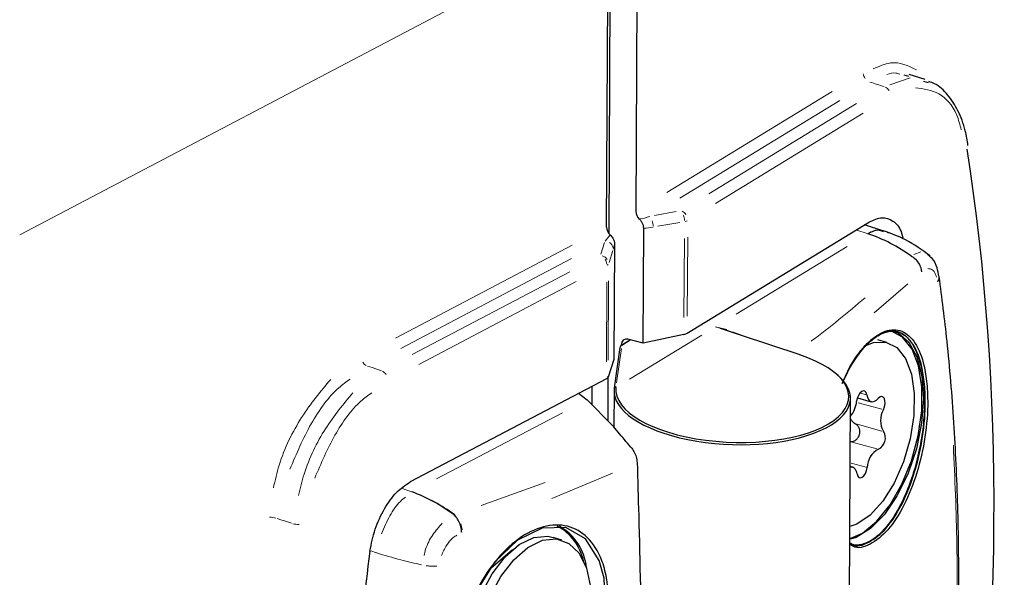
# Model space of a CAD drawing. Header units: millimetres. Extents: x 0 to 4205, y 0 to 2970.
# Tile 22 of 87: x 1614 to 1672, y 1082 to 1115. Entities that reach past the tile are written whole.
import ezdxf

# ---------------------------------------------------------------- set-up
doc = ezdxf.new("R2010")
doc.units = ezdxf.units.MM
doc.header["$LTSCALE"] = 5

msp = doc.modelspace()

# ---------------------------------------------------------------- linework, layer by layer
at = {"color": 7, "linetype": 'Continuous', "lineweight": 25}
for p, q in [((1648.827, 1102.739), (1648.928, 1122.408)), ((1650.501, 1121.884), (1650.409, 1104.077)), ((1648.677, 1103.14), (1648.769, 1121.001)), ((1666.582, 1112.058), (1666.303, 1112.132)), ((1667.541, 1111.879), (1666.605, 1112.184)), ((1667.437, 1111.779), (1667.717, 1111.705)), ((1650.847, 1096.266), (1650.882, 1103.08)), ((1653.451, 1096.859), (1664.255, 1103.457)), ((1665.09, 1102.907), (1663.961, 1103.277)), ((1649.149, 1102.143), (1649.114, 1095.297)), ((1666.739, 1101.408), (1666.733, 1101.412)), ((1653.258, 1096.788), (1650.847, 1096.266)), ((1660.15, 1095.575), (1656.616, 1096.749)), ((1649.551, 1096.132), (1649.552, 1096.152)), ((1649.585, 1096.157), (1650.081, 1096.46)), ((1650.847, 1096.266), (1649.947, 1096.494)), ((1665.281, 1096.315), (1664.739, 1096.463)), ((1649.472, 1096.006), (1649.135, 1093.625)), ((1649.114, 1095.297), (1648.767, 1094.257)), ((1648.77, 1091.668), (1648.783, 1094.307)), ((1648.668, 1094.163), (1637.052, 1088.052)), ((1647.811, 1093.712), (1647.806, 1092.63)), ((1647.02, 1093.296), (1647.522, 1092.913)), ((1649.122, 1093.445), (1649.111, 1091.307)), ((1649.127, 1093.553), (1649.127, 1093.546)), ((1649.018, 1091.42), (1647.522, 1092.913)), ((1663.01, 1071.627), (1663.12, 1093.004)), ((1663.532, 1093.025), (1664.353, 1092.802)), ((1663.245, 1088.924), (1663.099, 1088.964)), ((1639.653, 1086.089), (1639.649, 1086.091)), ((1646.035, 1084.604), (1645.519, 1084.766)), ((1643.105, 1084.026), (1641.829, 1082.93))]:
    msp.add_line(p, q, dxfattribs=at)
at = {"color": 8, "linetype": 'Continuous', "lineweight": 18}
for p, q in [((1613.929, 1102.673), (1643.077, 1118.007)), ((1665.454, 1111.569), (1666.658, 1111.985)), ((1652.246, 1105.198), (1662.033, 1111.175)), ((1662.492, 1110.644), (1653.013, 1104.856)), ((1654.727, 1105.107), (1663.477, 1110.45)), ((1663.877, 1109.884), (1655.127, 1104.541)), ((1651.511, 1103.82), (1652.809, 1104.055)), ((1653.016, 1103.42), (1651.718, 1103.185)), ((1653.263, 1097.788), (1653.287, 1102.47)), ((1653.481, 1102.539), (1653.456, 1097.859)), ((1664.112, 1102.76), (1663.504, 1102.96)), ((1636.177, 1096.564), (1646.634, 1102.065)), ((1648.347, 1101.534), (1648.563, 1102.233)), ((1662.92, 1101.995), (1656.352, 1097.984)), ((1649.043, 1101.753), (1648.827, 1101.053)), ((1666.871, 1101.514), (1667.286, 1101.674)), ((1646.612, 1101.276), (1636.492, 1095.952)), ((1637.176, 1095.588), (1646.501, 1100.493)), ((1646.882, 1099.916), (1637.557, 1095.011)), ((1648.673, 1095.167), (1648.697, 1099.869)), ((1648.796, 1099.966), (1648.772, 1095.262)), ((1666.519, 1099.777), (1664.516, 1098.058)), ((1654.316, 1096.741), (1650.034, 1094.126)), ((1655.308, 1097.19), (1655.805, 1097.072)), ((1659.833, 1095.667), (1655.409, 1097.135)), ((1649.993, 1096.422), (1649.621, 1096.195)), ((1649.555, 1095.944), (1649.268, 1093.915)), ((1663.711, 1093.308), (1664.061, 1093.213)), ((1663.579, 1092.737), (1664.974, 1092.358)), ((1638.613, 1088.227), (1646.067, 1092.147)), ((1663.517, 1091.462), (1664.977, 1091.065)), ((1663.222, 1090.413), (1664.682, 1090.016)), ((1663.164, 1089.163), (1664.048, 1088.922)), ((1649.038, 1088.567), (1645.443, 1087.064)), ((1641.252, 1086.651), (1645.049, 1088.024)), ((1636.59, 1087.652), (1637.124, 1087.472)), ((1639.696, 1086.106), (1639.697, 1086.106)), ((1640.123, 1085.078), (1640.118, 1085.076)), ((1635.047, 1083.855), (1634.711, 1083.968))]:
    msp.add_line(p, q, dxfattribs=at)
at = {"color": 7, "linetype": 'Continuous', "lineweight": 25, "flags": 128}
for points in [[(1665.531, 1097.025), (1665.942, 1096.87), (1666.573, 1096.323), (1667.05, 1095.457), (1667.345, 1094.322), (1667.44, 1092.984), (1667.33, 1091.521), (1667.022, 1090.018), (1666.533, 1088.563), (1665.893, 1087.239), (1665.137, 1086.124), (1664.31, 1085.283), (1663.46, 1084.764), (1663.125, 1084.654)], [(1663.137, 1084.714), (1663.829, 1085.023), (1664.67, 1085.705), (1665.463, 1086.685), (1666.163, 1087.908), (1666.729, 1089.302), (1667.129, 1090.785), (1667.338, 1092.272), (1667.346, 1093.676), (1667.15, 1094.916), (1666.764, 1095.919), (1666.208, 1096.627), (1665.516, 1097), (1665.409, 1097.024)], [(1663.932, 1096.09), (1664.48, 1096.312), (1665.213, 1096.332), (1665.858, 1096.009), (1666.373, 1095.362), (1666.727, 1094.433), (1666.896, 1093.28), (1666.871, 1091.974), (1666.653, 1090.599), (1666.256, 1089.24), (1665.704, 1087.984), (1665.032, 1086.908), (1664.283, 1086.081), (1663.504, 1085.554), (1663.081, 1085.406)], [(1664.086, 1093.206), (1664.045, 1093.336), (1663.976, 1093.418), (1663.885, 1093.442), (1663.784, 1093.405), (1663.683, 1093.312), (1663.593, 1093.173), (1663.525, 1093.003), (1663.486, 1092.822)], [(1664.086, 1093.206), (1664.123, 1093.059), (1664.18, 1092.939), (1664.255, 1092.854), (1664.345, 1092.805), (1664.445, 1092.795), (1664.552, 1092.824), (1664.662, 1092.892), (1664.77, 1092.995)], [(1665.075, 1092.331), (1665.136, 1092.505), (1665.166, 1092.687), (1665.163, 1092.854), (1665.126, 1092.99), (1665.06, 1093.078), (1664.972, 1093.11), (1664.871, 1093.081), (1664.77, 1092.995)], [(1663.512, 1088.52), (1663.475, 1088.668), (1663.417, 1088.787), (1663.343, 1088.873), (1663.253, 1088.922), (1663.153, 1088.932), (1663.099, 1088.922)], [(1663.512, 1088.52), (1663.552, 1088.39), (1663.622, 1088.309), (1663.713, 1088.285), (1663.814, 1088.322), (1663.915, 1088.415), (1664.004, 1088.554), (1664.073, 1088.724), (1664.112, 1088.905)], [(1640.193, 1075.573), (1640.915, 1074.11), (1640.916, 1074.108), (1642.031, 1073.224), (1643.4, 1073.023), (1644.86, 1073.524), (1646.248, 1074.667), (1647.415, 1076.323), (1648.236, 1078.306), (1648.625, 1080.391), (1648.541, 1082.342), (1648.247, 1083.401), (1647.429, 1084.685), (1646.259, 1085.35), (1644.863, 1085.321), (1643.4, 1084.605), (1642.037, 1083.288), (1640.93, 1081.523), (1640.205, 1079.503), (1639.948, 1077.444), (1639.98, 1076.715), (1639.98, 1076.715)], [(1642.128, 1073.987), (1642.07, 1074.006), (1641.391, 1074.434), (1640.865, 1075.173), (1640.525, 1076.176), (1640.392, 1077.38), (1640.475, 1078.71), (1640.768, 1080.081), (1641.253, 1081.408), (1641.9, 1082.607), (1642.667, 1083.604), (1643.507, 1084.335), (1644.367, 1084.754), (1645.193, 1084.835), (1645.519, 1084.766)], [(1641.769, 1081.246), (1642.416, 1082.445), (1643.183, 1083.441), (1644.023, 1084.172), (1644.883, 1084.592), (1645.709, 1084.673), (1646.449, 1084.411), (1647.056, 1083.823), (1647.492, 1082.946), (1647.731, 1081.833)]]:
    msp.add_lwpolyline(points, dxfattribs=at)
at = {"color": 8, "linetype": 'Continuous', "lineweight": 18, "flags": 128}
for points in [[(1634.516, 1094.913), (1634.794, 1094.819), (1635.355, 1094.63)], [(1630.02, 1085.598), (1629.6, 1085.741), (1629.459, 1085.789), (1629.181, 1085.884)], [(1639.649, 1086.091), (1639.689, 1086.104), (1639.696, 1086.106)]]:
    msp.add_lwpolyline(points, dxfattribs=at)
at = {"color": 8, "linetype": 'Continuous', "lineweight": 18}
for centre, radius, start, end in [((1664.439, 1112.287), 0.567, 186.87447, 216.84895), ((1664.961, 1110.946), 0.529, 33.23852, 64.71167), ((1652.927, 1103.598), 0.529, 33.23852, 64.71167), ((1652.23, 1103.503), 1.061, 1.84509, 18.53216), ((1650.379, 1103.168), 1.061, 1.84509, 18.53216), ((1653.185, 1104.094), 0.633, 282.79772, 294.32856), ((1648.587, 1101.819), 0.483, 12.9815, 56.10017), ((1648.286, 1100.92), 0.53, 34.77053, 75.22371), ((1648.1, 1100.883), 0.6, 6.21577, 34.84903), ((1648.613, 1101.075), 0.22, 299.44654, 319.16452), ((1634.699, 1095.413), 0.531, 211.21539, 242.42677), ((1635.172, 1094.13), 0.531, 31.21539, 62.42677), ((1649.222, 1093.536), 0.0987, 97.40881, 141.66576), ((1649.229, 1093.604), 0.0981, 96.54714, 141.39192), ((1628.605, 1083.947), 2.02, 75.85205, 86.50832), ((1630.595, 1087.533), 2.018, 255.85569, 266.52328)]:
    msp.add_arc(centre, radius, start, end, dxfattribs=at)
at = {"color": 7, "linetype": 'Continuous', "lineweight": 25}
for centre, radius, start, end in [((1661.027, 1093.545), 9.718, 54.04415, 71.24065), ((1660.141, 1095.543), 0.0342, 74.20375, 123.40528), ((1661.835, 1092.988), 1.659, 320.32955, 354.22871), ((1666.172, 1091.69), 1.271, 149.73642, 210.94245), ((1664.436, 1090.653), 0.752, 297.88139, 30.70993), ((1665.333, 1088.895), 1.222, 116.54008, 179.50794), ((1633.869, 1078.526), 9.521, 52.61408, 69.78775), ((1644.27, 1082.697), 3.12, 12.70443, 61.44558), ((1644.365, 1082.684), 3.133, 5.16279, 60.83599)]:
    msp.add_arc(centre, radius, start, end, dxfattribs=at)
at = {"color": 8, "linetype": 'Continuous', "lineweight": 18}
for centre, major_axis, ratio, start_param, end_param in [((2159.747, 898.147), (2277.094, -754.868), 0.020028, 1.796395, 1.796777), ((1651.285, 1104.243), (1.363, 0.517), 0.294434, 4.092276, 4.564406), ((1651.509, 1104.061), (1.774, 0.472), 0.484761, 4.226276, 4.54666), ((1648.568, 1102.749), (0.611, 0.798), 0.294669, 4.376565, 4.848695), ((1649.064, 1102.72), (0.178, 1.217), 0.15342, 3.920006, 4.24039), ((1656.124, 1093.315), (6.898, -0.26), 0.422779, 3.097922, 3.120913)]:
    msp.add_ellipse(centre, major_axis=major_axis, ratio=ratio, start_param=start_param, end_param=end_param, dxfattribs=at)
at = {"color": 7, "linetype": 'Continuous', "lineweight": 25}
for centre, major_axis, ratio, start_param, end_param in [((1613.218, 1049.872), (27.847, 102.292), 0.501856, 4.958314, 5.44341), ((1650.817, 1103.957), (-0.247, 0.435), 0.746198, 0.914734, 1.978494), ((1649.084, 1103.02), (-0.247, 0.435), 0.746198, 0.914734, 1.978494), ((1653.034, 1096.957), (0.5, 0.013), 0.387782, 5.166401, 5.69), ((1649.582, 1096.064), (0.097, 0.105), 0.490275, 1.051081, 2.652106), ((1649.959, 1096.033), (-0.247, 0.435), 0.746198, 5.66203, 7.19792), ((1656.124, 1093.315), (6.898, -0.26), 0.422779, 3.120913, 7.251806), ((1656.121, 1093.224), (6.998, -0.26), 0.42254, 3.120706, 6.790779), ((1648.271, 1094.272), (0.5, 0.012), 0.385996, 5.620846, 6.144445)]:
    msp.add_ellipse(centre, major_axis=major_axis, ratio=ratio, start_param=start_param, end_param=end_param, dxfattribs=at)
at = {"color": 8, "linetype": 'Continuous', "lineweight": 18}
for points, knots in [([(1664.468, 1112.504), (1664.815, 1112.659), (1665.751, 1113.077), (1666.54, 1112.693), (1667.036, 1112.451)], [0, 0, 0, 0, 0.37135, 1, 1, 1, 1]), ([(1666.044, 1112.2), (1665.964, 1112.227), (1665.726, 1112.309), (1665.454, 1112.228), (1665.272, 1112.173)], [0, 0, 0, 0, 0.331899, 1, 1, 1, 1]), ([(1669.681, 1108.894), (1669.601, 1109.198), (1669.335, 1110.199), (1668.4, 1111.197), (1667.447, 1111.326), (1666.971, 1111.39)], [0, 0, 0, 0, 0.178698, 0.589437, 1, 1, 1, 1]), ([(1665.338, 1102.793), (1665.333, 1102.797), (1665.318, 1102.808), (1665.313, 1102.816), (1665.317, 1102.819), (1665.326, 1102.818), (1665.337, 1102.815), (1665.352, 1102.81), (1665.371, 1102.803), (1665.384, 1102.797), (1665.392, 1102.794)], [0, 0, 0, 0, 0.168015, 0.468783, 0.619327, 0.690411, 0.762264, 0.82351, 0.891177, 1, 1, 1, 1]), ([(1668.21, 1100.171), (1668.195, 1100.226), (1668.138, 1100.439), (1667.968, 1100.656), (1667.791, 1100.672), (1667.706, 1100.68)], [0, 0, 0, 0, 0.155706, 0.595555, 1, 1, 1, 1]), ([(1660.794, 1096.389), (1660.798, 1096.392), (1661.918, 1097.214), (1662.958, 1098.089), (1663.994, 1098.96)], [0, 0, 0, 0, 0.003901, 1, 1, 1, 1]), ([(1655.687, 1097.053), (1655.525, 1097.105), (1655.335, 1097.165), (1655.146, 1097.223), (1655.12, 1097.231)], [0, 0, 0, 0, 0.8604887, 1, 1, 1, 1]), ([(1628.948, 1087.691), (1629.052, 1088.143), (1629.395, 1089.627), (1630.569, 1091.998), (1631.754, 1093.415), (1632.346, 1094.123)], [0, 0, 0, 0, 0.1796207, 0.5899329, 1, 1, 1, 1]), ([(1633.493, 1094.133), (1633.266, 1093.973), (1632.43, 1093.382), (1631.102, 1091.554), (1630.319, 1089.719), (1629.927, 1088.802)], [0, 0, 0, 0, 0.156609, 0.578179, 1, 1, 1, 1]), ([(1630.442, 1087.24), (1630.541, 1087.667), (1630.868, 1089.073), (1631.979, 1091.318), (1633.101, 1092.661), (1633.661, 1093.332)], [0, 0, 0, 0, 0.179431, 0.589838, 1, 1, 1, 1]), ([(1634.772, 1093.316), (1634.558, 1093.164), (1633.768, 1092.605), (1632.515, 1090.877), (1631.774, 1089.145), (1631.403, 1088.278)], [0, 0, 0, 0, 0.1570456, 0.5783968, 1, 1, 1, 1]), ([(1668.685, 1067.813), (1668.834, 1069.227), (1669.205, 1072.763), (1669.404, 1078.263), (1669.475, 1084.357), (1669.301, 1088.272), (1669.214, 1090.23)], [0, 0, 0, 0, 0.181755, 0.454437, 0.727119, 1, 1, 1, 1]), ([(1637.158, 1087.461), (1637.559, 1087.302), (1638.36, 1086.985), (1639.201, 1086.465), (1639.637, 1086.15), (1639.696, 1086.106)], [0, 0, 0, 0, 0.4632621, 0.9265239, 1, 1, 1, 1]), ([(1636.765, 1087.14), (1636.666, 1087.065), (1636.336, 1086.817), (1635.817, 1086.067), (1635.514, 1085.345), (1635.362, 1084.984)], [0, 0, 0, 0, 0.176402, 0.588201, 1, 1, 1, 1]), ([(1637.87, 1083.69), (1637.899, 1083.815), (1638, 1084.249), (1638.37, 1084.954), (1638.757, 1085.388), (1638.95, 1085.605)], [0, 0, 0, 0, 0.167197, 0.582674, 1, 1, 1, 1]), ([(1640.123, 1085.205), (1640.122, 1085.217), (1640.115, 1085.337), (1640.078, 1085.459), (1640.046, 1085.567)], [0, 0, 0, 0, 0.104904, 1, 1, 1, 1]), ([(1639.822, 1084.897), (1639.747, 1084.853), (1639.519, 1084.718), (1639.179, 1084.303), (1638.993, 1083.902), (1638.901, 1083.702)], [0, 0, 0, 0, 0.195515, 0.59885, 1, 1, 1, 1]), ([(1635.068, 1083.848), (1635.534, 1083.706), (1636.373, 1083.452), (1637.31, 1083.234), (1637.727, 1083.138)], [0, 0, 0, 0, 0.554106, 1, 1, 1, 1]), ([(1638.621, 1083.06), (1638.588, 1083.057), (1638.486, 1083.05), (1638.27, 1083.057), (1638.088, 1083.078), (1637.997, 1083.089)], [0, 0, 0, 0, 0.1870575, 0.5935288, 1, 1, 1, 1])]:
    msp.add_open_spline(points, degree=3, knots=knots, dxfattribs=at)
at = {"color": 7, "linetype": 'Continuous', "lineweight": 25}
for points, knots in [([(1670.078, 1107.972), (1670.031, 1108.268), (1669.91, 1109.031), (1669.511, 1110.06), (1668.899, 1110.996), (1668.296, 1111.578), (1667.875, 1111.718), (1667.765, 1111.754)], [0, 0, 0, 0, 0.1595661, 0.4101941, 0.6632573, 0.9121573, 1, 1, 1, 1]), ([(1664.255, 1103.457), (1664.503, 1103.568), (1664.999, 1103.792), (1665.645, 1103.551), (1666.082, 1103.084), (1666.2, 1102.596), (1666.237, 1102.443)], [0, 0, 0, 0, 0.289677, 0.579361, 0.868917, 1, 1, 1, 1]), ([(1650.882, 1103.08), (1650.877, 1103.134), (1650.868, 1103.24), (1650.793, 1103.405), (1650.705, 1103.53), (1650.639, 1103.594), (1650.617, 1103.616)], [0, 0, 0, 0, 0.272116, 0.543017, 0.848368, 1, 1, 1, 1]), ([(1648.884, 1102.679), (1648.941, 1102.617), (1649.041, 1102.51), (1649.132, 1102.316), (1649.144, 1102.199), (1649.149, 1102.143)], [0, 0, 0, 0, 0.407167, 0.713105, 1, 1, 1, 1]), ([(1665.077, 1102.866), (1664.984, 1102.907), (1664.707, 1103.03), (1664.374, 1102.86), (1664.152, 1102.747)], [0, 0, 0, 0, 0.334578, 1, 1, 1, 1]), ([(1665.071, 1102.855), (1664.959, 1102.902), (1664.68, 1103.018), (1664.35, 1102.848), (1664.152, 1102.747)], [0, 0, 0, 0, 0.403396, 1, 1, 1, 1]), ([(1667.833, 1101.435), (1667.364, 1101.779), (1666.53, 1102.39), (1665.526, 1102.754), (1665.086, 1102.913)], [0, 0, 0, 0, 0.562733, 1, 1, 1, 1]), ([(1667.341, 1100.482), (1667.341, 1100.492), (1667.337, 1100.542), (1667.313, 1100.696), (1667.218, 1100.942), (1667.014, 1101.219), (1666.831, 1101.345), (1666.739, 1101.408)], [0, 0, 0, 0, 0.026334, 0.144386, 0.429619, 0.714809, 1, 1, 1, 1]), ([(1668.354, 1100.232), (1668.324, 1100.398), (1668.257, 1100.775), (1668.046, 1101.229), (1667.776, 1101.446), (1667.681, 1101.522)], [0, 0, 0, 0, 0.3365801, 0.7656883, 1, 1, 1, 1]), ([(1668.188, 1061.9), (1668.379, 1063.508), (1668.761, 1066.732), (1669.177, 1071.624), (1669.442, 1076.567), (1669.556, 1081.608), (1669.502, 1086.629), (1669.27, 1091.586), (1668.901, 1096.124), (1668.536, 1098.946), (1668.372, 1100.213)], [0, 0, 0, 0, 0.118892, 0.23828, 0.364737, 0.492977, 0.625815, 0.758565, 0.891541, 1, 1, 1, 1]), ([(1668.285, 1099.913), (1668.289, 1099.919), (1668.302, 1099.936), (1668.354, 1100.018), (1668.399, 1100.126), (1668.369, 1100.211), (1668.36, 1100.234)], [0, 0, 0, 0, 0.051892, 0.167061, 0.771415, 1, 1, 1, 1]), ([(1656.624, 1096.738), (1656.333, 1096.839), (1656.022, 1096.948), (1655.708, 1097.047), (1655.687, 1097.053)], [0, 0, 0, 0, 0.933964, 1, 1, 1, 1]), ([(1667.529, 1093.548), (1667.49, 1093.928), (1667.389, 1094.919), (1667.112, 1095.682), (1666.697, 1096.422), (1666.185, 1096.96), (1665.227, 1097.051), (1664.186, 1096.407), (1663.262, 1095.314), (1662.805, 1094.304), (1662.624, 1093.905)], [0, 0, 0, 0, 0.098749, 0.257385, 0.257612, 0.417114, 0.576852, 0.736449, 0.895735, 1, 1, 1, 1]), ([(1662.638, 1093.884), (1662.77, 1094.174), (1663.084, 1094.863), (1663.669, 1095.727), (1664.334, 1096.451), (1665, 1096.886), (1665.623, 1097.025), (1666.188, 1096.877), (1666.687, 1096.419), (1667.092, 1095.691), (1667.258, 1095.021), (1667.338, 1094.696)], [0, 0, 0, 0, 0.083535, 0.198573, 0.312789, 0.426755, 0.541195, 0.656753, 0.775256, 0.891139, 1, 1, 1, 1]), ([(1662.644, 1093.875), (1662.838, 1094.303), (1663.313, 1095.352), (1664.265, 1096.48), (1665.325, 1097.134), (1666.304, 1097.041), (1667.077, 1096.224), (1667.527, 1094.968), (1667.63, 1093.961), (1667.67, 1093.575)], [0, 0, 0, 0, 0.1093519, 0.2677403, 0.4264434, 0.5852817, 0.7438765, 0.9018233, 1, 1, 1, 1]), ([(1667.338, 1094.696), (1667.371, 1094.505), (1667.468, 1093.947), (1667.528, 1092.886), (1667.461, 1091.523), (1667.252, 1090.112), (1666.912, 1088.726), (1666.453, 1087.434), (1665.898, 1086.299), (1665.273, 1085.379), (1664.609, 1084.717), (1663.947, 1084.362), (1663.436, 1084.262), (1663.172, 1084.386), (1663.095, 1084.421)], [0, 0, 0, 0, 0.047297, 0.138054, 0.229556, 0.320862, 0.412609, 0.504613, 0.596258, 0.688045, 0.779775, 0.870845, 0.962611, 1, 1, 1, 1]), ([(1649.135, 1093.625), (1649.134, 1093.619), (1649.131, 1093.595), (1649.129, 1093.571), (1649.127, 1093.553)], [0, 0, 0, 0, 0.249996, 1, 1, 1, 1]), ([(1663.12, 1084.405), (1663.145, 1084.387), (1663.456, 1084.164), (1664.211, 1084.411), (1665.246, 1085.203), (1666.205, 1086.687), (1666.961, 1088.595), (1667.442, 1090.727), (1667.58, 1092.422), (1667.54, 1093.305), (1667.529, 1093.548)], [0, 0, 0, 0, 0.0135799, 0.168846, 0.3244647, 0.4798587, 0.6344924, 0.7882952, 0.9417429, 1, 1, 1, 1]), ([(1667.67, 1093.575), (1667.681, 1093.328), (1667.722, 1092.432), (1667.58, 1090.71), (1667.09, 1088.544), (1666.319, 1086.607), (1665.343, 1085.102), (1664.286, 1084.292), (1663.499, 1084.051), (1663.166, 1084.295), (1663.123, 1084.327)], [0, 0, 0, 0, 0.057697, 0.209668, 0.361993, 0.515149, 0.669069, 0.82322, 0.977021, 1, 1, 1, 1]), ([(1650.121, 1090.11), (1649.859, 1090.415), (1649.463, 1090.875), (1649.13, 1091.283), (1649.018, 1091.42)], [0, 0, 0, 0, 0.662737, 1, 1, 1, 1]), ([(1663.114, 1091.787), (1663.152, 1091.728), (1663.231, 1091.608), (1663.351, 1091.53), (1663.412, 1091.491)], [0, 0, 0, 0, 0.491437, 1, 1, 1, 1]), ([(1663.117, 1090.442), (1663.181, 1090.446), (1663.309, 1090.453), (1663.481, 1090.556), (1663.598, 1090.699), (1663.665, 1090.86), (1663.687, 1091.025), (1663.659, 1091.196), (1663.583, 1091.349), (1663.491, 1091.442), (1663.427, 1091.481), (1663.412, 1091.491)], [0, 0, 0, 0, 0.1402317, 0.281192, 0.408289, 0.4995724, 0.6101535, 0.7205862, 0.8350194, 0.9600613, 1, 1, 1, 1]), ([(1650.121, 1090.11), (1650.184, 1090.025), (1650.312, 1089.856), (1650.451, 1089.528), (1650.476, 1089.309), (1650.489, 1089.194)], [0, 0, 0, 0, 0.323495, 0.646969, 1, 1, 1, 1]), ([(1650.489, 1089.194), (1650.52, 1088.151), (1650.719, 1081.495), (1650.801, 1074.882), (1650.87, 1069.305)], [0, 0, 0, 0, 0.1567187, 1, 1, 1, 1]), ([(1634.667, 1083.947), (1634.754, 1084.385), (1634.93, 1085.261), (1635.502, 1086.483), (1636.228, 1087.497), (1636.777, 1087.866), (1637.052, 1088.052)], [0, 0, 0, 0, 0.249744, 0.499494, 0.749134, 1, 1, 1, 1]), ([(1640.092, 1085.067), (1640.092, 1085.077), (1640.092, 1085.129), (1640.081, 1085.29), (1640.016, 1085.555), (1639.866, 1085.863), (1639.724, 1086.014), (1639.653, 1086.089)], [0, 0, 0, 0, 0.025265, 0.14362, 0.429104, 0.714551, 1, 1, 1, 1]), ([(1639.988, 1076.647), (1639.973, 1076.892), (1639.916, 1077.791), (1640.14, 1079.487), (1640.888, 1081.577), (1642.035, 1083.407), (1643.444, 1084.769), (1644.956, 1085.511), (1646.397, 1085.541), (1647.606, 1084.855), (1648.347, 1083.689), (1648.764, 1082.183), (1648.841, 1080.41), (1648.438, 1078.252), (1647.589, 1076.199), (1646.383, 1074.483), (1644.947, 1073.299), (1643.438, 1072.779), (1642.022, 1072.985), (1640.876, 1073.901), (1640.199, 1075.221), (1640.047, 1076.25), (1639.988, 1076.647)], [0, 0, 0, 0, 0.0199867, 0.0733656, 0.1266457, 0.1800596, 0.2337282, 0.287605, 0.3415483, 0.3954327, 0.4492036, 0.4830094, 0.5365159, 0.5900258, 0.6435009, 0.6969745, 0.7505282, 0.8042525, 0.8581783, 0.9122105, 0.9661458, 1, 1, 1, 1]), ([(1634.667, 1083.947), (1634.36, 1081.575), (1633.746, 1076.829), (1633.245, 1069.776), (1633.063, 1062.809), (1633.24, 1056.278), (1633.692, 1050.211), (1634.207, 1046.529), (1634.464, 1044.683)], [0, 0, 0, 0, 0.171354, 0.342709, 0.518111, 0.693514, 0.846409, 1, 1, 1, 1])]:
    msp.add_open_spline(points, degree=3, knots=knots, dxfattribs=at)

doc.saveas('drawing.dxf')
